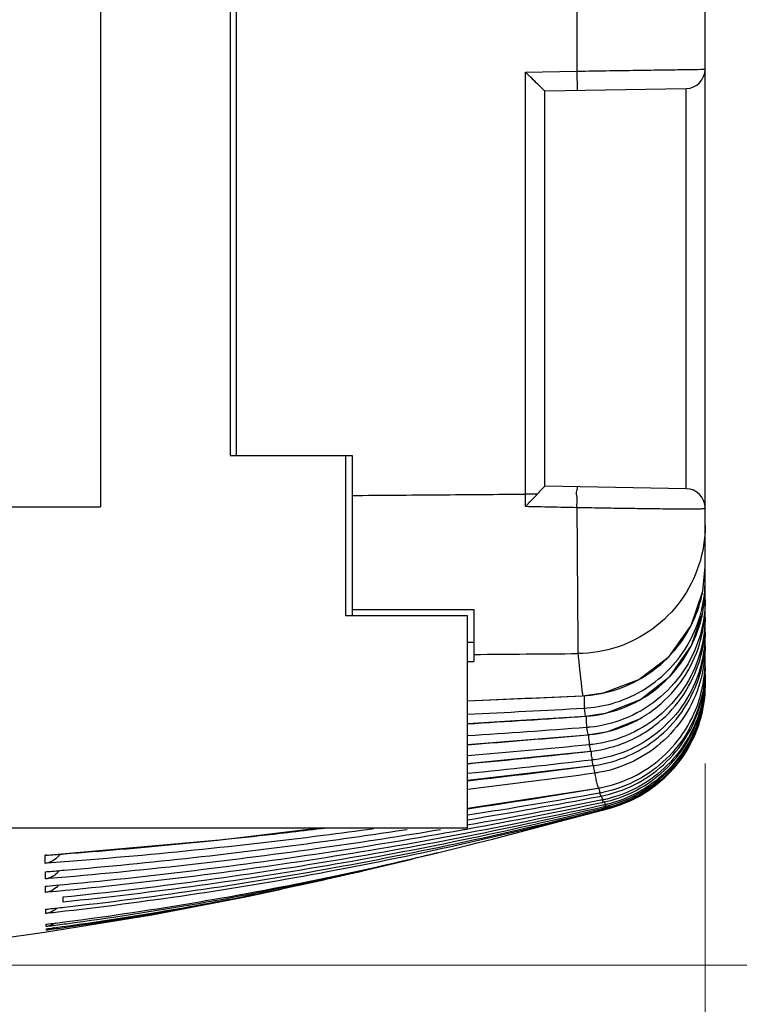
# Model space of a CAD drawing. Header units: millimetres. Extents: x 0 to 420, y 0 to 297.
# Tile 3 of 23: x 99 to 110, y 98 to 113. Entities that reach past the tile are written whole.
import ezdxf

# ---------------------------------------------------------------- set-up
doc = ezdxf.new("R2010")
doc.units = ezdxf.units.MM
doc.layers.get('Defpoints').update_dxf_attribs({"linetype": 'CONTINUOUS', "lineweight": 13})
doc.layers.add('Dimension', color=2, linetype='CONTINUOUS', lineweight=9)
doc.layers.add('Line', color=3, linetype='CONTINUOUS', lineweight=25)
doc.styles.get("Standard").update_dxf_attribs({"font": 'romans.shx'})
doc.dimstyles.new('yutana', dxfattribs={"dimtxt": 3.5, "dimasz": 3, "dimexe": 1, "dimexo": 0.6, "dimgap": 1.5, "dimtad": 1, "dimdec": 1, "dimzin": 0, "dimdsep": 46, "dimtxsty": 'Standard', "dimcen": 0, "dimadec": 0, "dimazin": 0, "dimtp": 0.01, "dimtm": 0.01, "dimtfac": 1, "dimtdec": 1, "dimtmove": 0, "dimatfit": 3, "dimfxl": 1, "dimtolj": 1, "dimtzin": 0, "dimlwd": 0, "dimlwe": 0, "dimarcsym": 0})

# ---------------------------------------------------------------- blocks, each defined once
blk = doc.blocks.new('*D3')
at = {"layer": 'Defpoints', "color": 0, "ltscale": 5}
for p in [(77.688, 102.801), (109.687, 102.801), (109.687, 78.527)]:
    blk.add_point(p, dxfattribs=at)
at = {"layer": 'Dimension', "color": 0, "lineweight": 0, "ltscale": 5}
for p, q in [((77.688, 101.601), (77.688, 76.527)), ((109.687, 101.601), (109.687, 76.527)), ((83.688, 78.527), (103.687, 78.527))]:
    blk.add_line(p, q, dxfattribs=at)
at = {"layer": 'Dimension', "color": 0, "ltscale": 5}
for points in [[(83.688, 79.527), (83.688, 77.527), (77.688, 78.527)], [(103.687, 79.527), (103.687, 77.527), (109.687, 78.527)]]:
    blk.add_solid(points, dxfattribs=at)
at = {"layer": 'Dimension', "color": 0, "ltscale": 5, "insert": (93.687, 84.027), "char_height": 5, "attachment_point": 5}
blk.add_mtext('\\A1;32.0', dxfattribs=at)
blk = doc.blocks.new('*D5')
at = {"layer": 'Defpoints', "color": 0, "ltscale": 5}
for p in [(93.687, 198.454), (128.887, 198.454), (93.687, 98.458)]:
    blk.add_point(p, dxfattribs=at)
at = {"layer": 'Dimension', "color": 0, "lineweight": 0, "ltscale": 5}
for p, q in [((94.887, 198.454), (130.887, 198.454)), ((128.887, 104.458), (128.887, 192.454)), ((94.887, 98.458), (130.887, 98.458))]:
    blk.add_line(p, q, dxfattribs=at)
at = {"layer": 'Dimension', "color": 0, "ltscale": 5}
for points in [[(127.887, 192.454), (129.887, 192.454), (128.887, 198.454)], [(127.887, 104.458), (129.887, 104.458), (128.887, 98.458)]]:
    blk.add_solid(points, dxfattribs=at)
at = {"layer": 'Dimension', "color": 0, "ltscale": 5, "insert": (123.387, 148.456), "char_height": 5, "attachment_point": 5, "rotation": 90}
blk.add_mtext('\\A1;100.0', dxfattribs=at)

msp = doc.modelspace()

# ---------------------------------------------------------------- linework, layer by layer
at = {"layer": 'Line', "color": 7, "linetype": 'Continuous'}
for p, q in [((109.687, 102.992), (109.687, 194.09)), ((102.287, 133.6), (102.287, 106.4)), ((102.387, 106.4), (102.387, 130.97)), ((100.267, 127.44), (100.267, 105.6)), ((107.687, 113.613), (107.687, 112.387)), ((106.887, 112.373), (107.687, 112.387)), ((106.887, 105.799), (106.887, 112.373)), ((107.687, 112.387), (107.693, 112.087)), ((107.188, 112.079), (109.393, 112.117)), ((107.188, 105.921), (107.188, 112.079)), ((109.387, 112.117), (109.387, 105.883)), ((102.287, 106.4), (104.188, 106.4)), ((104.087, 106.4), (104.087, 103.9)), ((104.188, 106.4), (104.188, 103.9)), ((109.393, 105.883), (107.188, 105.921)), ((107.073, 105.799), (106.887, 105.799)), ((87.107, 105.6), (100.267, 105.6)), ((109.651, 104.285), (109.687, 104.663)), ((109.668, 104.46), (109.687, 104.46)), ((109.687, 104.155), (109.67, 104.155)), ((104.188, 104), (106.087, 104)), ((106.087, 104), (106.087, 103.192)), ((105.987, 103.9), (104.087, 103.9)), ((105.987, 100.6), (105.987, 103.9)), ((109.687, 103.882), (109.663, 103.882)), ((109.687, 103.641), (109.666, 103.641)), ((109.687, 103.431), (109.669, 103.431)), ((109.687, 103.107), (109.675, 103.107)), ((109.687, 102.992), (109.678, 102.992)), ((109.687, 102.968), (109.687, 102.91)), ((109.687, 102.91), (109.681, 102.91)), ((109.687, 102.894), (109.687, 102.858)), ((105.987, 102.579), (107.779, 102.658)), ((107.778, 102.658), (107.779, 102.658)), ((107.802, 102.464), (107.818, 102.337)), ((105.987, 102.223), (107.819, 102.337)), ((107.818, 102.337), (107.819, 102.337)), ((107.842, 102.162), (107.859, 102.048)), ((108.172, 102.101), (108.669, 102.3)), ((105.987, 101.898), (107.859, 102.048)), ((107.859, 102.048), (108.172, 102.101)), ((107.859, 102.049), (107.859, 102.048)), ((107.883, 101.892), (107.894, 101.825)), ((105.987, 101.603), (107.9, 101.792)), ((107.894, 101.825), (107.899, 101.792)), ((107.899, 101.792), (107.9, 101.792)), ((105.987, 101.34), (107.94, 101.569)), ((107.923, 101.655), (107.934, 101.597)), ((107.934, 101.597), (107.94, 101.569)), ((107.94, 101.569), (107.94, 101.569)), ((105.987, 100.906), (108.021, 101.219)), ((108.02, 101.219), (108.021, 101.219)), ((108.044, 101.14), (108.055, 101.108)), ((108.055, 101.108), (108.061, 101.093)), ((108.084, 101.033), (108.095, 101.01)), ((108.095, 101.01), (108.1, 100.999)), ((108.123, 100.958), (108.134, 100.944)), ((108.134, 100.944), (108.139, 100.937)), ((107.512, 100.722), (108.206, 100.907)), ((108.163, 100.916), (108.173, 100.91)), ((108.173, 100.91), (108.178, 100.908)), ((108.201, 100.906), (108.206, 100.907)), ((81.387, 100.6), (105.987, 100.6)), ((99.426, 100.172), (99.409, 100.172)), ((99.41, 100.046), (99.409, 100.172)), ((104.24, 99.902), (105.123, 100.112)), ((99.413, 99.804), (99.411, 99.915)), ((99.415, 99.594), (99.414, 99.69)), ((99.688, 99.442), (99.688, 99.523)), ((99.42, 99.265), (99.419, 99.332)), ((99.425, 99.06), (99.424, 99.098)), ((98.423, 98.839), (99.399, 98.972)), ((99.428, 99.004), (99.427, 99.027))]:
    msp.add_line(p, q, dxfattribs=at)
for points in [[(107.779, 102.658), (108.105, 102.7), (108.657, 102.909), (109.126, 103.27), (109.469, 103.752), (109.652, 104.285)], [(107.819, 102.337), (108.139, 102.384), (108.682, 102.599), (109.141, 102.962), (109.476, 103.441), (109.65, 103.955)], [(106.138, 100.365), (106.373, 100.425), (107.512, 100.722)], [(99.426, 100.172), (102.179, 100.417), (103.682, 100.6)], [(99.399, 98.972), (101.069, 99.245), (102.554, 99.532), (103.09, 99.645)]]:
    msp.add_lwpolyline(points, dxfattribs=at)
for centre, radius, start, end in [((109.387, 112.417), 0.3, 271, 0), ((109.387, 105.583), 0.3, 360, 89), ((107.687, 102.839), 2, 285.0319, 0)]:
    msp.add_arc(centre, radius, start, end, dxfattribs=at)
for points, knots in [([(107.188, 112.079), (107.177, 112.089), (107.141, 112.125), (107.073, 112.191), (106.984, 112.278), (106.92, 112.341), (106.887, 112.373)], [0, 0, 0, 0, 0.0462163, 0.1509961, 0.2825965, 0.4206096, 0.4206096, 0.4206096, 0.4206096]), ([(107.687, 112.387), (107.86, 112.39), (108.193, 112.395), (108.665, 112.402), (109.07, 112.408), (109.38, 112.412), (109.576, 112.415), (109.665, 112.417), (109.687, 112.417)], [0, 0, 0, 0, 0.51737, 0.999988, 1.414386, 1.732328, 1.93214, 2.00022, 2.00022, 2.00022, 2.00022]), ([(107.188, 105.921), (107.183, 105.916), (107.166, 105.897), (107.127, 105.857), (107.093, 105.821), (107.073, 105.799)], [0, 0, 0, 0, 0.0202063, 0.0779297, 0.1677388, 0.1677388, 0.1677388, 0.1677388]), ([(107.689, 105.586), (107.69, 105.64), (107.702, 105.744), (107.674, 105.822), (107.709, 105.913), (107.694, 105.913)], [0, 0, 0, 0, 0.1608944, 0.281693, 0.3263876, 0.3263876, 0.3263876, 0.3263876]), ([(104.188, 105.778), (104.64, 105.781), (105.54, 105.788), (106.44, 105.795), (106.887, 105.799)], [0, 0, 0, 0, 1.358263, 2.700083, 2.700083, 2.700083, 2.700083]), ([(106.888, 105.603), (106.888, 105.636), (106.888, 105.701), (106.888, 105.766), (106.887, 105.799)], [0, 0, 0, 0, 0.0979727, 0.1960416, 0.1960416, 0.1960416, 0.1960416]), ([(106.888, 105.603), (106.909, 105.625), (106.951, 105.67), (107.013, 105.735), (107.053, 105.778), (107.073, 105.799)], [0, 0, 0, 0, 0.0929479, 0.183875, 0.2695311, 0.2695311, 0.2695311, 0.2695311]), ([(107.689, 105.586), (107.556, 105.589), (107.288, 105.595), (107.021, 105.6), (106.888, 105.603)], [0, 0, 0, 0, 0.4008052, 0.801605, 0.801605, 0.801605, 0.801605]), ([(107.689, 105.586), (107.691, 105.396), (107.693, 105.03), (107.697, 104.511), (107.7, 104.063), (107.703, 103.71), (107.705, 103.471), (107.706, 103.352), (107.706, 103.314)], [0, 0, 0, 0, 0.571029, 1.099193, 1.555522, 1.915114, 2.158357, 2.272092, 2.272092, 2.272092, 2.272092]), ([(109.687, 105.583), (109.687, 105.581), (109.686, 105.577), (109.678, 105.573), (109.664, 105.57), (109.643, 105.567), (109.613, 105.565), (109.57, 105.564), (109.513, 105.563), (109.438, 105.563), (109.341, 105.563), (109.219, 105.564), (109.065, 105.565), (108.877, 105.568), (108.647, 105.571), (108.371, 105.575), (108.047, 105.58), (107.814, 105.584), (107.689, 105.586)], [0, 0, 0, 0, 0.005465, 0.013135, 0.025952, 0.046271, 0.076123, 0.117847, 0.174242, 0.24811, 0.343198, 0.464113, 0.615653, 0.802834, 1.030993, 1.305152, 1.628964, 2.004017, 2.004017, 2.004017, 2.004017]), ([(109.687, 105.308), (109.687, 105.101), (109.622, 104.685), (109.336, 104.123), (108.891, 103.675), (108.33, 103.385), (107.913, 103.316), (107.706, 103.314)], [0, 0, 0, 0, 0.620195, 1.24074, 1.861852, 2.483534, 3.105573, 3.105573, 3.105573, 3.105573]), ([(107.778, 102.658), (107.947, 102.666), (108.284, 102.726), (108.75, 102.939), (109.149, 103.263), (109.453, 103.677), (109.597, 104.035), (109.643, 104.243), (109.651, 104.285)], [0, 0, 0, 0, 0.507104, 1.014483, 1.522533, 2.030962, 2.539349, 2.667986, 2.667986, 2.667986, 2.667986]), ([(107.841, 102.339), (108, 102.351), (108.323, 102.416), (108.773, 102.63), (109.163, 102.955), (109.459, 103.365), (109.598, 103.716), (109.643, 103.917), (109.65, 103.955)], [0, 0, 0, 0, 0.478537, 0.979192, 1.480406, 1.981898, 2.483303, 2.599102, 2.599102, 2.599102, 2.599102]), ([(107.849, 102.467), (108.001, 102.479), (108.318, 102.541), (108.764, 102.748), (109.157, 103.071), (109.457, 103.481), (109.582, 103.797), (109.624, 103.96)], [0, 0, 0, 0, 0.456526, 0.959147, 1.461802, 1.964828, 2.468332, 2.468332, 2.468332, 2.468332]), ([(109.677, 103.952), (109.664, 103.821), (109.598, 103.496), (109.366, 103.012), (108.956, 102.569), (108.449, 102.276), (108.076, 102.185), (107.896, 102.167)], [0, 0, 0, 0, 0.393826, 0.989001, 1.583719, 2.178119, 2.720045, 2.720045, 2.720045, 2.720045]), ([(108.669, 102.3), (108.766, 102.355), (109.022, 102.529), (109.37, 102.909), (109.615, 103.423), (109.677, 103.785), (109.685, 103.951)], [0, 0, 0, 0, 0.333891, 0.926615, 1.519302, 2.016972, 2.016972, 2.016972, 2.016972]), ([(109.687, 103.84), (109.683, 103.658), (109.623, 103.279), (109.375, 102.754), (109.107, 102.459), (108.956, 102.335)], [0, 0, 0, 0, 0.545877, 1.13286, 1.719501, 1.719501, 1.719501, 1.719501]), ([(108.964, 102.243), (109.114, 102.368), (109.378, 102.663), (109.63, 103.199), (109.687, 103.591), (109.687, 103.785)], [0, 0, 0, 0, 0.58448, 1.168857, 1.752964, 1.752964, 1.752964, 1.752964]), ([(109.687, 103.599), (109.683, 103.42), (109.625, 103.046), (109.383, 102.527), (109.123, 102.234), (108.975, 102.11)], [0, 0, 0, 0, 0.538149, 1.11696, 1.69553, 1.69553, 1.69553, 1.69553]), ([(108.983, 102.031), (109.129, 102.155), (109.387, 102.448), (109.631, 102.978), (109.687, 103.364), (109.687, 103.556)], [0, 0, 0, 0, 0.576254, 1.152353, 1.728202, 1.728202, 1.728202, 1.728202]), ([(109.687, 103.39), (109.683, 103.213), (109.627, 102.845), (109.392, 102.332), (109.012, 101.896), (108.539, 101.594), (108.186, 101.487), (108.015, 101.459)], [0, 0, 0, 0, 0.530463, 1.101133, 1.67165, 2.242055, 2.761935, 2.761935, 2.761935, 2.761935]), ([(106.087, 103.301), (106.358, 103.303), (106.898, 103.308), (107.437, 103.312), (107.706, 103.314)], [0, 0, 0, 0, 0.812237, 1.618503, 1.618503, 1.618503, 1.618503]), ([(107.706, 103.314), (107.714, 103.237), (107.729, 103.088), (107.753, 102.869), (107.77, 102.727), (107.778, 102.658)], [0, 0, 0, 0, 0.2314086, 0.4513618, 0.6598593, 0.6598593, 0.6598593, 0.6598593]), ([(108.05, 101.224), (108.224, 101.256), (108.574, 101.371), (109.037, 101.681), (109.403, 102.114), (109.635, 102.632), (109.687, 103.007), (109.687, 103.193)], [0, 0, 0, 0, 0.531086, 1.090881, 1.650782, 2.210471, 2.769965, 2.769965, 2.769965, 2.769965]), ([(108.061, 101.093), (108.241, 101.127), (108.595, 101.247), (109.055, 101.564), (109.411, 101.995), (109.636, 102.506), (109.687, 102.875), (109.687, 103.059)], [0, 0, 0, 0, 0.552009, 1.103765, 1.655566, 2.207143, 2.758562, 2.758562, 2.758562, 2.758562]), ([(109.687, 103.067), (109.684, 102.895), (109.63, 102.538), (109.408, 102.037), (109.048, 101.606), (108.597, 101.3), (108.259, 101.184), (108.094, 101.15)], [0, 0, 0, 0, 0.51526, 1.069789, 1.624302, 2.178796, 2.683559, 2.683559, 2.683559, 2.683559]), ([(108.1, 100.999), (108.277, 101.036), (108.624, 101.161), (109.072, 101.479), (109.419, 101.907), (109.638, 102.412), (109.687, 102.776), (109.687, 102.957)], [0, 0, 0, 0, 0.543867, 1.087623, 1.631376, 2.174907, 2.718317, 2.718317, 2.718317, 2.718317]), ([(109.687, 102.953), (109.684, 102.784), (109.632, 102.432), (109.416, 101.937), (109.065, 101.508), (108.626, 101.201), (108.295, 101.08), (108.133, 101.043)], [0, 0, 0, 0, 0.507759, 1.054309, 1.600894, 2.147495, 2.644593, 2.644593, 2.644593, 2.644593]), ([(108.139, 100.937), (108.313, 100.978), (108.652, 101.106), (109.089, 101.426), (109.427, 101.851), (109.639, 102.349), (109.687, 102.708), (109.687, 102.886)], [0, 0, 0, 0, 0.535772, 1.071536, 1.607263, 2.142782, 2.678219, 2.678219, 2.678219, 2.678219]), ([(109.687, 102.871), (109.684, 102.704), (109.633, 102.357), (109.424, 101.868), (109.083, 101.443), (108.654, 101.133), (108.33, 101.009), (108.172, 100.97)], [0, 0, 0, 0, 0.500301, 1.038905, 1.577587, 2.116311, 2.605797, 2.605797, 2.605797, 2.605797]), ([(108.178, 100.908), (108.349, 100.951), (108.68, 101.084), (109.106, 101.405), (109.434, 101.826), (109.641, 102.318), (109.687, 102.671), (109.687, 102.847)], [0, 0, 0, 0, 0.527732, 1.055521, 1.583253, 2.110799, 2.638305, 2.638305, 2.638305, 2.638305]), ([(109.687, 102.82), (109.684, 102.656), (109.635, 102.314), (109.431, 101.831), (109.1, 101.409), (108.682, 101.098), (108.365, 100.97), (108.21, 100.928)], [0, 0, 0, 0, 0.492878, 1.023566, 1.554363, 2.085222, 2.567202, 2.567202, 2.567202, 2.567202]), ([(109.687, 102.801), (109.684, 102.64), (109.637, 102.303), (109.439, 101.826), (109.116, 101.407), (108.709, 101.095), (108.4, 100.964), (108.248, 100.919)], [0, 0, 0, 0, 0.4855, 1.00831, 1.531254, 2.054269, 2.528847, 2.528847, 2.528847, 2.528847]), ([(107.801, 102.661), (107.801, 102.647), (107.803, 102.596), (107.801, 102.546), (107.804, 102.51)], [0, 0, 0, 0, 0.0419851, 0.1505485, 0.1505485, 0.1505485, 0.1505485]), ([(107.842, 102.162), (107.849, 102.175), (107.838, 102.23), (107.84, 102.287), (107.839, 102.331), (107.839, 102.338)], [0, 0, 0, 0, 0.0457687, 0.1543825, 0.1763794, 0.1763794, 0.1763794, 0.1763794]), ([(107.887, 102.051), (108.074, 102.07), (108.346, 102.138), (108.594, 102.257), (108.669, 102.3)], [0, 0, 0, 0, 0.5642536, 0.824177, 0.824177, 0.824177, 0.824177]), ([(107.883, 101.892), (107.89, 101.905), (107.877, 101.961), (107.878, 102.011), (107.877, 102.048), (107.877, 102.05)], [0, 0, 0, 0, 0.0451614, 0.1538073, 0.1575627, 0.1575627, 0.1575627, 0.1575627]), ([(107.925, 101.795), (108.11, 101.818), (108.412, 101.898), (108.684, 102.044), (108.785, 102.111)], [0, 0, 0, 0, 0.5593493, 0.9222781, 0.9222781, 0.9222781, 0.9222781]), ([(108.849, 102.012), (108.735, 101.931), (108.454, 101.772), (108.141, 101.685), (107.963, 101.66)], [0, 0, 0, 0, 0.4195886, 0.9597193, 0.9597193, 0.9597193, 0.9597193]), ([(107.961, 101.572), (108.144, 101.597), (108.473, 101.691), (108.767, 101.863), (108.888, 101.955)], [0, 0, 0, 0, 0.555431, 1.010831, 1.010831, 1.010831, 1.010831]), ([(107.923, 101.655), (107.931, 101.668), (107.916, 101.72), (107.916, 101.764), (107.915, 101.796)], [0, 0, 0, 0, 0.0445473, 0.141395, 0.141395, 0.141395, 0.141395]), ([(107.964, 101.451), (107.97, 101.423), (107.982, 101.369), (107.995, 101.315), (108.001, 101.289)], [0, 0, 0, 0, 0.0865367, 0.1661497, 0.1661497, 0.1661497, 0.1661497]), ([(108.044, 101.14), (108.054, 101.15), (108.039, 101.184), (108.034, 101.209), (108.032, 101.223)], [0, 0, 0, 0, 0.04267473, 0.08463049, 0.08463049, 0.08463049, 0.08463049]), ([(108.084, 101.033), (108.095, 101.042), (108.081, 101.071), (108.076, 101.09), (108.074, 101.097)], [0, 0, 0, 0, 0.04204291, 0.06585229, 0.06585229, 0.06585229, 0.06585229]), ([(108.123, 100.958), (108.135, 100.966), (108.123, 100.989), (108.118, 101.003), (108.117, 101.005)], [0, 0, 0, 0, 0.04140876, 0.04741992, 0.04741992, 0.04741992, 0.04741992]), ([(99.688, 99.523), (101.096, 99.667), (103.914, 100.048), (106.704, 100.605), (108.094, 100.927)], [0, 0, 0, 0, 4.24663, 8.526808, 8.526808, 8.526808, 8.526808]), ([(108.12, 100.906), (106.732, 100.567), (103.935, 99.984), (101.106, 99.59), (99.688, 99.442)], [0, 0, 0, 0, 4.285212, 8.56309, 8.56309, 8.56309, 8.56309]), ([(99.71, 99.364), (101.07, 99.516), (103.895, 99.928), (106.685, 100.531), (108.123, 100.894)], [0, 0, 0, 0, 4.105873, 8.555785, 8.555785, 8.555785, 8.555785]), ([(108.126, 100.886), (106.699, 100.509), (103.913, 99.88), (101.089, 99.455), (99.72, 99.299)], [0, 0, 0, 0, 4.428063, 8.559585, 8.559585, 8.559585, 8.559585]), ([(104.528, 100.583), (104.266, 100.547), (102.574, 100.325), (100.875, 100.154), (99.438, 100.048)], [0, 0, 0, 0, 0.795774, 5.118873, 5.118873, 5.118873, 5.118873]), ([(99.438, 99.692), (100.88, 99.823), (103.04, 100.083), (105.185, 100.439), (105.901, 100.568)], [0, 0, 0, 0, 4.341739, 6.523368, 6.523368, 6.523368, 6.523368]), ([(106.003, 100.52), (105.263, 100.379), (103.089, 100.002), (100.898, 99.73), (99.451, 99.597)], [0, 0, 0, 0, 2.258924, 6.618302, 6.618302, 6.618302, 6.618302]), ([(105.565, 100.569), (104.965, 100.469), (102.939, 100.157), (100.901, 99.928), (99.466, 99.809)], [0, 0, 0, 0, 1.82743, 6.147523, 6.147523, 6.147523, 6.147523]), ([(99.706, 99.94), (101.05, 100.055), (102.833, 100.252), (104.607, 100.509), (105.046, 100.576)], [0, 0, 0, 0, 4.045229, 5.377902, 5.377902, 5.377902, 5.377902]), ([(103.182, 100.528), (103.356, 100.548), (103.553, 100.572), (103.75, 100.596), (103.772, 100.598)], [0, 0, 0, 0, 0.5266, 0.5942023, 0.5942023, 0.5942023, 0.5942023]), ([(99.751, 99.139), (101.111, 99.316), (103.252, 99.679), (105.365, 100.169), (106.139, 100.365)], [0, 0, 0, 0, 4.114204, 6.507, 6.507, 6.507, 6.507]), ([(99.636, 100.188), (99.623, 100.168), (99.585, 100.123), (99.523, 100.079), (99.475, 100.061), (99.459, 100.056)], [0, 0, 0, 0, 0.0690309, 0.1760817, 0.2238326, 0.2238326, 0.2238326, 0.2238326]), ([(105.123, 100.112), (104.695, 100.008), (102.915, 99.599), (101.112, 99.283), (99.738, 99.101)], [0, 0, 0, 0, 1.320078, 5.480636, 5.480636, 5.480636, 5.480636]), ([(99.629, 99.935), (99.619, 99.92), (99.584, 99.879), (99.52, 99.834), (99.464, 99.815), (99.442, 99.81)], [0, 0, 0, 0, 0.0552105, 0.1622356, 0.2297403, 0.2297403, 0.2297403, 0.2297403]), ([(102.648, 99.559), (103.04, 99.637), (103.524, 99.74), (104.007, 99.849), (104.098, 99.87)], [0, 0, 0, 0, 1.201151, 1.483319, 1.483319, 1.483319, 1.483319]), ([(99.62, 99.71), (99.597, 99.682), (99.544, 99.634), (99.478, 99.607), (99.446, 99.599)], [0, 0, 0, 0, 0.1097199, 0.2092401, 0.2092401, 0.2092401, 0.2092401]), ([(99.567, 99.119), (99.56, 99.114), (99.517, 99.085), (99.467, 99.066), (99.425, 99.06)], [0, 0, 0, 0, 0.0272739, 0.154224, 0.154224, 0.154224, 0.154224]), ([(99.548, 99.048), (99.547, 99.048), (99.519, 99.03), (99.488, 99.017), (99.456, 99.009)], [0, 0, 0, 0, 0.00167974, 0.09946743, 0.09946743, 0.09946743, 0.09946743])]:
    msp.add_open_spline(points, degree=3, knots=knots, dxfattribs=at)
for points in [[(109.687, 104.424), (109.687, 104.436), (109.687, 104.448), (109.687, 104.46)], [(109.68, 104.282), (109.684, 104.329), (109.686, 104.376), (109.687, 104.424)], [(109.687, 104.282), (109.687, 104.301), (109.687, 104.32), (109.687, 104.339)], [(109.624, 103.96), (109.651, 104.065), (109.67, 104.173), (109.68, 104.282)], [(109.65, 103.955), (109.671, 104.062), (109.684, 104.172), (109.687, 104.282)], [(109.687, 104.155), (109.687, 104.141), (109.687, 104.126), (109.687, 104.112)], [(109.687, 104.112), (109.686, 104.059), (109.683, 104.005), (109.677, 103.952)], [(109.685, 103.951), (109.687, 103.982), (109.687, 104.014), (109.687, 104.046)], [(109.687, 103.882), (109.687, 103.868), (109.687, 103.854), (109.687, 103.84)], [(109.687, 103.641), (109.687, 103.627), (109.687, 103.613), (109.687, 103.599)], [(105.987, 103.49), (106.021, 103.491), (106.054, 103.491), (106.087, 103.491)], [(109.687, 103.431), (109.687, 103.417), (109.687, 103.404), (109.687, 103.39)], [(105.987, 103.191), (106.021, 103.192), (106.054, 103.192), (106.087, 103.192)], [(109.687, 103.107), (109.687, 103.094), (109.687, 103.08), (109.687, 103.067)], [(109.687, 102.992), (109.687, 102.979), (109.687, 102.966), (109.687, 102.953)], [(109.687, 102.91), (109.687, 102.897), (109.687, 102.884), (109.687, 102.871)], [(109.687, 102.858), (109.687, 102.846), (109.687, 102.833), (109.687, 102.82)], [(109.687, 102.839), (109.687, 102.826), (109.687, 102.814), (109.687, 102.801)], [(105.988, 102.578), (106.585, 102.603), (107.181, 102.63), (107.778, 102.658)], [(105.988, 102.371), (106.593, 102.399), (107.197, 102.43), (107.802, 102.464)], [(107.804, 102.51), (107.806, 102.495), (107.809, 102.478), (107.802, 102.464)], [(107.802, 102.464), (107.818, 102.465), (107.833, 102.466), (107.849, 102.467)], [(105.988, 102.22), (106.598, 102.257), (107.208, 102.296), (107.818, 102.337)], [(107.818, 102.337), (107.826, 102.338), (107.833, 102.338), (107.841, 102.339)], [(108.956, 102.335), (108.805, 102.211), (108.634, 102.109), (108.453, 102.034)], [(107.842, 102.162), (107.225, 102.115), (106.607, 102.071), (105.988, 102.031)], [(107.896, 102.167), (107.878, 102.165), (107.86, 102.163), (107.842, 102.162)], [(108.785, 102.111), (108.847, 102.152), (108.907, 102.196), (108.964, 102.243)], [(105.988, 101.894), (106.612, 101.942), (107.236, 101.994), (107.859, 102.048)], [(107.859, 102.048), (107.868, 102.049), (107.878, 102.05), (107.887, 102.051)], [(108.453, 102.034), (108.288, 101.966), (108.113, 101.92), (107.936, 101.898)], [(108.975, 102.11), (108.934, 102.076), (108.892, 102.043), (108.849, 102.012)], [(108.888, 101.955), (108.92, 101.979), (108.952, 102.004), (108.983, 102.031)], [(107.883, 101.892), (107.252, 101.831), (106.621, 101.775), (105.989, 101.722)], [(107.908, 101.895), (107.9, 101.894), (107.891, 101.893), (107.883, 101.892)], [(107.936, 101.898), (107.927, 101.897), (107.918, 101.896), (107.908, 101.895)], [(105.989, 101.598), (106.626, 101.659), (107.263, 101.723), (107.899, 101.792)], [(107.899, 101.792), (107.908, 101.793), (107.916, 101.794), (107.925, 101.795)], [(107.923, 101.655), (107.279, 101.58), (106.635, 101.509), (105.989, 101.444)], [(105.99, 101.334), (106.64, 101.407), (107.29, 101.485), (107.94, 101.569)], [(107.945, 101.658), (107.938, 101.657), (107.931, 101.656), (107.923, 101.655)], [(107.94, 101.569), (107.947, 101.57), (107.954, 101.571), (107.961, 101.572)], [(107.963, 101.66), (107.957, 101.66), (107.951, 101.659), (107.945, 101.658)], [(107.963, 101.495), (107.957, 101.52), (107.954, 101.547), (107.953, 101.573)], [(107.964, 101.451), (107.307, 101.36), (106.649, 101.276), (105.99, 101.197)], [(107.964, 101.451), (107.972, 101.463), (107.966, 101.481), (107.963, 101.495)], [(107.996, 101.456), (107.986, 101.454), (107.975, 101.453), (107.964, 101.451)], [(108.015, 101.459), (108.009, 101.458), (108.003, 101.457), (107.996, 101.456)], [(108.001, 101.289), (108.008, 101.266), (108.014, 101.242), (108.021, 101.219)], [(105.991, 100.897), (106.669, 100.997), (107.345, 101.104), (108.021, 101.219)], [(108.044, 101.14), (107.362, 101.017), (106.677, 100.902), (105.992, 100.796)], [(105.992, 100.726), (106.677, 100.838), (107.36, 100.96), (108.042, 101.089)], [(108.021, 101.219), (108.03, 101.221), (108.04, 101.222), (108.05, 101.224)], [(108.042, 101.089), (108.048, 101.09), (108.054, 101.092), (108.061, 101.093)], [(108.065, 101.144), (108.058, 101.142), (108.051, 101.141), (108.044, 101.14)], [(108.094, 101.15), (108.084, 101.147), (108.075, 101.146), (108.065, 101.144)], [(108.064, 101.029), (107.371, 100.889), (106.677, 100.76), (105.981, 100.64)], [(105.99, 100.584), (106.688, 100.711), (107.384, 100.848), (108.078, 100.994)], [(108.088, 100.95), (107.395, 100.796), (106.7, 100.653), (106.003, 100.52)], [(108.084, 101.033), (108.077, 101.031), (108.07, 101.03), (108.064, 101.029)], [(108.078, 100.994), (108.086, 100.996), (108.093, 100.997), (108.1, 100.999)], [(108.133, 101.043), (108.117, 101.04), (108.101, 101.036), (108.084, 101.033)], [(108.123, 100.958), (108.112, 100.956), (108.1, 100.953), (108.088, 100.95)], [(108.094, 100.927), (108.1, 100.928), (108.107, 100.93), (108.114, 100.931)], [(108.114, 100.931), (108.122, 100.933), (108.131, 100.935), (108.139, 100.937)], [(108.172, 100.97), (108.156, 100.966), (108.14, 100.962), (108.123, 100.958)], [(108.163, 100.916), (108.172, 100.92), (108.166, 100.937), (108.162, 100.946)], [(108.145, 100.912), (108.136, 100.91), (108.128, 100.908), (108.12, 100.906)], [(108.123, 100.894), (108.131, 100.896), (108.139, 100.898), (108.147, 100.9)], [(108.149, 100.892), (108.142, 100.89), (108.134, 100.888), (108.126, 100.886)], [(108.163, 100.916), (108.157, 100.915), (108.151, 100.913), (108.145, 100.912)], [(108.147, 100.9), (108.158, 100.903), (108.168, 100.906), (108.178, 100.908)], [(108.18, 100.9), (108.17, 100.898), (108.16, 100.895), (108.149, 100.892)], [(108.21, 100.928), (108.194, 100.924), (108.179, 100.92), (108.163, 100.916)], [(108.201, 100.906), (108.194, 100.904), (108.187, 100.902), (108.18, 100.9)], [(108.248, 100.919), (108.233, 100.915), (108.217, 100.91), (108.201, 100.906)], [(108.201, 100.906), (108.206, 100.907), (108.208, 100.914), (108.207, 100.918)], [(99.704, 100.194), (100.865, 100.283), (102.025, 100.394), (103.182, 100.528)], [(105.901, 100.568), (105.931, 100.573), (105.961, 100.579), (105.99, 100.584)], [(99.409, 100.172), (99.414, 100.172), (99.42, 100.172), (99.425, 100.173)], [(99.425, 100.173), (99.518, 100.18), (99.611, 100.187), (99.704, 100.194)], [(105.523, 100.211), (105.389, 100.178), (105.256, 100.145), (105.123, 100.112)], [(99.459, 100.056), (99.443, 100.051), (99.427, 100.048), (99.41, 100.046)], [(99.438, 100.048), (99.429, 100.047), (99.419, 100.046), (99.41, 100.046)], [(99.411, 99.915), (99.425, 99.916), (99.439, 99.918), (99.453, 99.919)], [(99.453, 99.919), (99.538, 99.926), (99.622, 99.933), (99.706, 99.94)], [(104.098, 99.87), (104.146, 99.88), (104.193, 99.891), (104.24, 99.902)], [(104.24, 99.902), (104.293, 99.914), (104.345, 99.927), (104.397, 99.939)], [(99.442, 99.81), (99.433, 99.807), (99.423, 99.805), (99.413, 99.804)], [(99.466, 99.809), (99.448, 99.807), (99.43, 99.806), (99.413, 99.804)], [(99.414, 99.69), (99.422, 99.691), (99.43, 99.691), (99.438, 99.692)], [(99.446, 99.599), (99.436, 99.597), (99.425, 99.595), (99.415, 99.594)], [(99.451, 99.597), (99.439, 99.596), (99.427, 99.595), (99.415, 99.594)], [(99.473, 99.033), (100.537, 99.174), (101.596, 99.35), (102.648, 99.559)], [(103.09, 99.645), (101.98, 99.407), (100.862, 99.207), (99.739, 99.047)], [(99.419, 99.332), (99.434, 99.334), (99.449, 99.335), (99.464, 99.337)], [(99.72, 99.299), (99.62, 99.287), (99.52, 99.276), (99.42, 99.265)], [(99.441, 99.269), (99.434, 99.267), (99.427, 99.266), (99.42, 99.265)], [(99.541, 99.309), (99.511, 99.29), (99.476, 99.276), (99.441, 99.269)], [(99.464, 99.337), (99.546, 99.346), (99.628, 99.355), (99.71, 99.364)], [(99.594, 99.35), (99.578, 99.335), (99.56, 99.321), (99.541, 99.309)], [(99.424, 99.098), (99.435, 99.099), (99.446, 99.1), (99.457, 99.102)], [(99.457, 99.102), (99.555, 99.114), (99.653, 99.126), (99.751, 99.139)], [(99.738, 99.101), (99.647, 99.089), (99.556, 99.077), (99.465, 99.065)], [(99.465, 99.065), (99.452, 99.063), (99.438, 99.062), (99.425, 99.06)], [(99.427, 99.027), (99.442, 99.029), (99.458, 99.031), (99.473, 99.033)], [(99.475, 99.01), (99.459, 99.008), (99.444, 99.006), (99.428, 99.004)], [(99.444, 99.007), (99.439, 99.006), (99.433, 99.005), (99.428, 99.004)], [(99.456, 99.009), (99.452, 99.008), (99.448, 99.008), (99.444, 99.007)], [(99.739, 99.047), (99.651, 99.035), (99.563, 99.022), (99.475, 99.01)]]:
    msp.add_open_spline(points, degree=3, dxfattribs=at)

# ---------------------------------------------------------------- dimensions: what is measured, and where the dimension line sits
at = {"layer": 'Dimension', "color": 7}
dim = msp.add_linear_dim(base=(128.887, 198.454), p1=(93.687, 98.458), p2=(93.687, 198.454), angle=90, dimstyle='yutana', override={"dimscale": 2, "dimtxt": 2.5, "dimasz": 3}, dxfattribs=at)
dim.commit()
dim.dimension.update_dxf_attribs({"geometry": '*D5', "text_midpoint": (123.387, 148.456)})
dim = msp.add_linear_dim(base=(109.687, 78.527), p1=(77.688, 102.801), p2=(109.687, 102.801), dimstyle='yutana', override={"dimscale": 2, "dimtxt": 2.5, "dimasz": 3}, dxfattribs=at)
dim.commit()
dim.dimension.update_dxf_attribs({"geometry": '*D3', "text_midpoint": (93.687, 84.027)})

doc.saveas('drawing.dxf')
